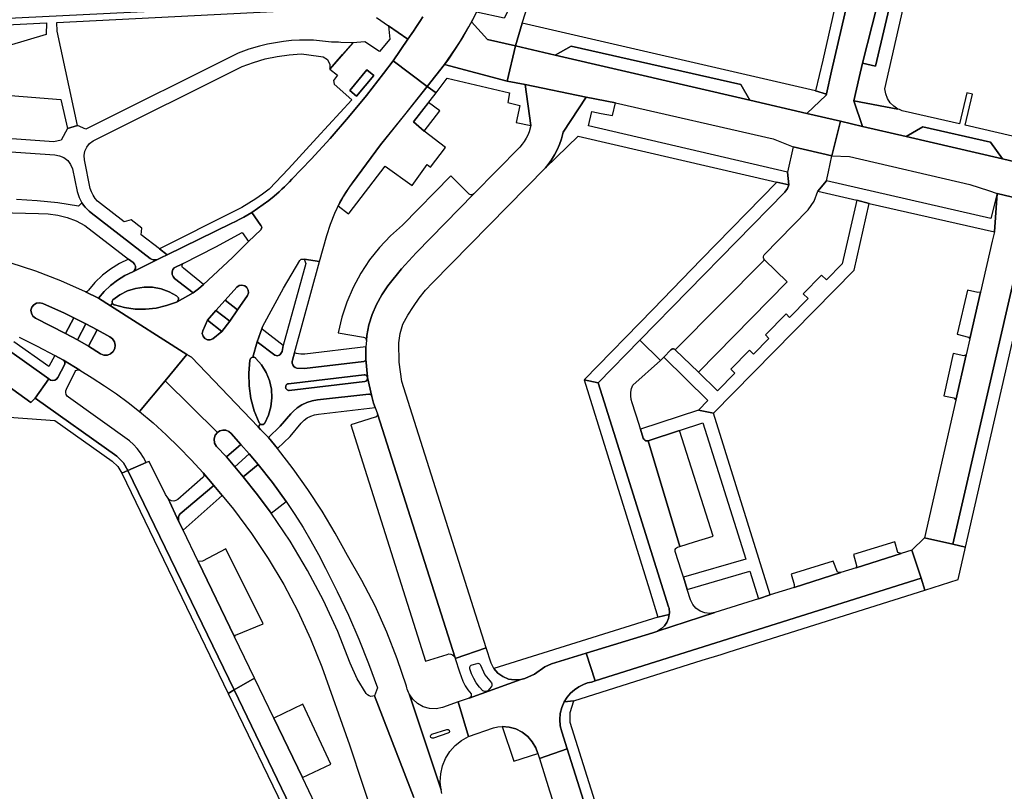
# Model space of a CAD drawing. Header units: metres. Extents: x 127325 to 135234, y 401140 to 409815.
# Tile 62 of 125: x 129772 to 129923, y 407239 to 407358. Entities that reach past the tile are written whole.
import ezdxf

# ---------------------------------------------------------------- set-up
doc = ezdxf.new("R2010")
doc.units = ezdxf.units.M
doc.layers.add('wegvakonderdelen', color=7, linetype='Continuous')

msp = doc.modelspace()

# ---------------------------------------------------------------- linework, layer by layer
at = {"layer": 'wegvakonderdelen'}
for points in [[(129913.34, 407403.72), (129908.97, 407404.66), (129907.18, 407396.96), (129896.2, 407349.8), (129895.45, 407346.27), (129895.44, 407346.24), (129895.38, 407346.07), (129892.41, 407343.27), (129897.59, 407342.07), (129901, 407341.28), (129899.66, 407345.21), (129900.46, 407348.79), (129900.96, 407351.01), (129903.95, 407362.75), (129905.6, 407370.55), (129908.42, 407382.32), (129910.09, 407390.16), (129912.93, 407401.87), (129913.34, 407403.72)], [(129907.18, 407396.96), (129908.97, 407404.66), (129907, 407405.08), (129894.9, 407351.48), (129893.75, 407346.74), (129895.44, 407346.24), (129895.45, 407346.27), (129896.2, 407349.8), (129907.18, 407396.96)], [(129851.36, 407366.59), (129851.94, 407368.83), (129852.46, 407371.09), (129853.74, 407375.95), (129853.72, 407378.88), (129854.01, 407382), (129852.07, 407382.14), (129851.74, 407378.32), (129851.2, 407374.53), (129850.44, 407370.77), (129849.46, 407367.06), (129848.28, 407363.42), (129846.9, 407359.84), (129845.93, 407357.9), (129841.72, 407358.86), (129840.95, 407357.38), (129843.41, 407354.63), (129847.68, 407353.67), (129848.69, 407357.15), (129850.29, 407362.13), (129851.36, 407366.59)], [(129903.95, 407362.75), (129900.96, 407351.01), (129903, 407350.56), (129905.74, 407362.34), (129903.95, 407362.75)], [(129777.31, 407355.9), (129777.26, 407357.27), (129822.54, 407359.56), (129822.79, 407360.5), (129817.76, 407360.25), (129811.34, 407359.93), (129806.18, 407359.68), (129794.88, 407359.12), (129791.71, 407358.96), (129764.63, 407357.62), (129764.52, 407356.63), (129775.64, 407357.19), (129775.63, 407355.41), (129766.8, 407352.82), (129763.28, 407353.09), (129762.97, 407351.6), (129766.63, 407351.24), (129766.26, 407346.34), (129777.85, 407345.43), (129778.88, 407340.97), (129780.43, 407341.42), (129777.31, 407355.9)], [(129813.34, 407333.17), (129816.33, 407336.27), (129819.24, 407339.44), (129822.06, 407342.7), (129824.8, 407346.04), (129827.43, 407349.44), (129828.88, 407351.37), (129831.16, 407354.68), (129828.2, 407356.75), (129828.37, 407354.72), (129826.8, 407352.79), (129824.54, 407354.28), (129822.72, 407354.15), (129819.19, 407350.06), (129820.36, 407349.17), (129819.73, 407348.34), (129819.84, 407347.8), (129822.53, 407345.39), (129817.16, 407339.51), (129812.82, 407334.76), (129809.85, 407331.63), (129808.84, 407330.88), (129807.8, 407330.16), (129806.73, 407329.48), (129805.64, 407328.84), (129804.53, 407328.25), (129793.01, 407322.45), (129794.18, 407321.55), (129804.04, 407326.37), (129804.69, 407326.68), (129805.33, 407327.01), (129805.97, 407327.35), (129806.59, 407327.71), (129807.21, 407328.08), (129808.09, 407328.65), (129808.96, 407329.26), (129809.8, 407329.89), (129810.62, 407330.56), (129811.41, 407331.25), (129811.81, 407331.62), (129812.21, 407332), (129812.59, 407332.38), (129812.97, 407332.77), (129813.34, 407333.17)], [(129847.68, 407353.67), (129843.41, 407354.63), (129840.95, 407357.38), (129839.64, 407355.08), (129838.49, 407353.26), (129837.28, 407351.48), (129836.8, 407350.82), (129846.43, 407348.26), (129847.68, 407353.67)], [(129893.75, 407346.74), (129848.69, 407357.15), (129847.68, 407353.67), (129853.8, 407352.25), (129856.25, 407353.6), (129882.28, 407347.72), (129883.7, 407345.3), (129892.41, 407343.27), (129895.38, 407346.07), (129895.44, 407346.24), (129893.75, 407346.74)], [(129853.8, 407352.25), (129847.68, 407353.67), (129846.43, 407348.26), (129849.15, 407347.71), (129858.52, 407345.8), (129863.04, 407344.89), (129887.26, 407339.39), (129890.33, 407338.14), (129896.27, 407336.76), (129897.59, 407342.07), (129892.41, 407343.27), (129883.7, 407345.3), (129853.8, 407352.25)], [(129853.8, 407352.25), (129883.7, 407345.3), (129882.28, 407347.72), (129856.25, 407353.6), (129853.8, 407352.25)], [(129818.72, 407324.54), (129819.26, 407326.27), (129819.93, 407327.96), (129820.73, 407329.58), (129821.64, 407331.15), (129822.66, 407332.64), (129826.96, 407338.44), (129830.67, 407343.09), (129834.14, 407347.43), (129828.88, 407351.37), (129827.43, 407349.44), (129824.8, 407346.04), (129822.06, 407342.7), (129819.24, 407339.44), (129816.33, 407336.27), (129813.34, 407333.17), (129812.97, 407332.77), (129812.59, 407332.38), (129812.21, 407332), (129811.81, 407331.62), (129811.41, 407331.25), (129810.62, 407330.56), (129809.8, 407329.89), (129808.96, 407329.26), (129808.09, 407328.65), (129807.21, 407328.08), (129808.6, 407326.07), (129808.64, 407326.01), (129808.69, 407325.89), (129808.71, 407325.76), (129808.69, 407325.63), (129808.65, 407325.51), (129808.57, 407325.41), (129806.71, 407323.59), (129804.22, 407321.16), (129799.77, 407317.01), (129799.02, 407316.31), (129798.19, 407315.7), (129795.72, 407314.35), (129795.63, 407314.3), (129794.1, 407313.74), (129792.51, 407313.37), (129790.89, 407313.2), (129789.27, 407313.22), (129787.65, 407313.45), (129786.08, 407313.86), (129786.01, 407313.89), (129785.94, 407313.93), (129785.88, 407313.99), (129785.83, 407314.05), (129785.79, 407314.12), (129785.5, 407313.7), (129797.21, 407306.25), (129797.91, 407305.8), (129808.16, 407295.12), (129808.51, 407295.51), (129808.31, 407295.72), (129807.57, 407297.55), (129807.05, 407299.45), (129806.77, 407301.41), (129806.72, 407303.38), (129806.91, 407305.35), (129806.94, 407305.49), (129807, 407305.61), (129807.1, 407305.72), (129807.22, 407305.79), (129807.36, 407305.82), (129808, 407308.17), (129808.79, 407310.35), (129808.89, 407310.6), (129812.06, 407316.44), (129814.55, 407320.67), (129814.65, 407320.78), (129814.78, 407320.86), (129814.92, 407320.9), (129815.07, 407320.9), (129815.21, 407320.86), (129817.61, 407320.51), (129818.72, 407324.54)], [(129836.8, 407350.82), (129834.14, 407347.43), (129835.51, 407346.47), (129837.22, 407348.68), (129845.91, 407346.66), (129846.79, 407346.45), (129846.49, 407344.95), (129848.37, 407344.52), (129847.79, 407341.91), (129850.02, 407341.44), (129849.15, 407347.71), (129846.43, 407348.26), (129836.8, 407350.82)], [(129823.25, 407345.95), (129825.91, 407349.09), (129824.86, 407349.98), (129822.27, 407346.8), (129823.25, 407345.95)], [(129822.27, 407346.8), (129824.86, 407349.98), (129825.91, 407349.09), (129823.25, 407345.95), (129822.27, 407346.8)], [(129854.75, 407339.37), (129855.03, 407340.38), (129858.52, 407345.8), (129849.15, 407347.71), (129850.02, 407341.44), (129849.77, 407340.47), (129849.57, 407339.95), (129849.33, 407339.46), (129849.04, 407338.98), (129848.72, 407338.54), (129848.36, 407338.12), (129841.27, 407330.9), (129832.42, 407321.88), (129830.18, 407319.4), (129828.1, 407316.8), (129827.16, 407315.41), (129826.36, 407313.94), (129825.7, 407312.4), (129825.19, 407310.81), (129824.84, 407309.17), (129824.79, 407308.39), (129824.72, 407307.42), (129824.71, 407305.54), (129824.95, 407302.79), (129824.98, 407302.69), (129825.63, 407299.8), (129825.88, 407298.75), (129826.16, 407298.09), (129826.49, 407297.1), (129838.4, 407259.63), (129838.44, 407259.51), (129843.21, 407261.16), (129830.22, 407302.07), (129829.8, 407305.04), (129829.77, 407308.03), (129829.99, 407309.48), (129830.41, 407310.89), (129831.16, 407312.27), (129832, 407313.6), (129832.91, 407314.88), (129833.89, 407316.1), (129834.95, 407317.26), (129852.3, 407334.91), (129852.7, 407335.44), (129853.22, 407336.16), (129853.69, 407336.92), (129854.1, 407337.71), (129854.45, 407338.53), (129854.75, 407339.37)], [(129820.46, 407329.08), (129822.06, 407327.86), (129822.14, 407327.96), (129827.67, 407335.19), (129831.82, 407332.18), (129834.14, 407335.41), (129834.65, 407335), (129836.96, 407338.05), (129833.68, 407340.55), (129832.03, 407341.99), (129835.51, 407346.47), (129834.14, 407347.43), (129826.96, 407338.44), (129822.66, 407332.64), (129822.17, 407331.96), (129821.71, 407331.26), (129821.27, 407330.55), (129820.85, 407329.82), (129820.46, 407329.08)], [(129834.35, 407344.98), (129832.03, 407341.99), (129833.68, 407340.55), (129836.06, 407343.66), (129834.35, 407344.98)], [(129858.88, 407341.39), (129859.4, 407343.57), (129860.85, 407343.28), (129862.57, 407342.97), (129863.04, 407344.89), (129858.52, 407345.8), (129855.03, 407340.38), (129854.75, 407339.37), (129854.45, 407338.53), (129854.1, 407337.71), (129853.69, 407336.92), (129853.22, 407336.16), (129852.7, 407335.44), (129852.3, 407334.91), (129857.3, 407339.79), (129887.8, 407332.72), (129889.67, 407332.33), (129889.48, 407334.24), (129858.88, 407341.39)], [(129907.71, 407339.72), (129922.47, 407336.28), (129920.64, 407338.89), (129910.25, 407341.24), (129907.71, 407339.72)], [(129896.27, 407336.76), (129890.33, 407338.14), (129889.48, 407334.24), (129889.67, 407332.33), (129889.44, 407331.72), (129889.06, 407331.19), (129866.78, 407308.44), (129869.97, 407305.3), (129870.48, 407305.82), (129871.57, 407306.95), (129871.68, 407307.04), (129871.82, 407307.08), (129871.97, 407307.09), (129872.11, 407307.04), (129872.23, 407306.96), (129885.91, 407320.8), (129885.81, 407320.93), (129885.76, 407321.09), (129885.76, 407321.26), (129885.81, 407321.43), (129885.9, 407321.57), (129892.66, 407328.46), (129893.58, 407329.79), (129894.11, 407331.32), (129895.44, 407332.93), (129895.74, 407334.33), (129896.27, 407336.76)], [(129841.27, 407330.9), (129841.15, 407330.81), (129841, 407330.76), (129840.84, 407330.75), (129840.69, 407330.8), (129840.56, 407330.88), (129837.75, 407333.69), (129830.32, 407326.13), (129828.49, 407324.49), (129826.81, 407322.7), (129825.29, 407320.77), (129823.94, 407318.72), (129822.78, 407316.55), (129821.8, 407314.3), (129821.02, 407311.97), (129820.44, 407309.58), (129824.33, 407308.89), (129824.48, 407308.86), (129824.61, 407308.79), (129824.71, 407308.68), (129824.77, 407308.54), (129824.79, 407308.39), (129824.84, 407309.17), (129825.19, 407310.81), (129825.7, 407312.4), (129826.36, 407313.94), (129827.16, 407315.41), (129828.1, 407316.8), (129830.18, 407319.4), (129832.42, 407321.88), (129841.27, 407330.9)], [(129889.67, 407332.33), (129887.8, 407332.72), (129876.22, 407320.82), (129868.82, 407313.2), (129858.26, 407302.34), (129860.37, 407301.89), (129866.78, 407308.44), (129889.06, 407331.19), (129889.44, 407331.72), (129889.67, 407332.33)], [(129895.44, 407332.93), (129894.11, 407331.32), (129900.09, 407329.95), (129902.01, 407329.42), (129921.24, 407325.11), (129921.67, 407330.99), (129920.71, 407327.13), (129895.44, 407332.93)], [(129902.01, 407329.42), (129900.09, 407329.95), (129897.87, 407320.16), (129895.44, 407317.69), (129894.68, 407318.43), (129891.87, 407315.58), (129892.63, 407314.83), (129889.79, 407311.94), (129889.24, 407312.49), (129886.07, 407309.26), (129886.62, 407308.71), (129884.24, 407306.29), (129883.61, 407306.91), (129880.74, 407303.99), (129881.37, 407303.37), (129878.69, 407300.64), (129875.77, 407303.5), (129872.23, 407306.96), (129872.11, 407307.04), (129871.97, 407307.09), (129871.82, 407307.08), (129871.68, 407307.04), (129871.57, 407306.95), (129870.48, 407305.82), (129877.21, 407299.14), (129875.78, 407297.66), (129878.08, 407297.21), (129899.68, 407319.18), (129902.01, 407329.42)], [(129928.79, 407329.3), (129921.67, 407330.99), (129921.24, 407325.11), (129920.9, 407323.63), (129919.11, 407315.79), (129917.47, 407308.62), (129916.91, 407306.17), (129915.32, 407299.22), (129910.49, 407278.07), (129914.86, 407277.06), (129925.34, 407322.62), (129928.79, 407329.3)], [(129807.21, 407328.08), (129806.59, 407327.71), (129805.97, 407327.35), (129805.33, 407327.01), (129804.69, 407326.68), (129804.04, 407326.37), (129794.18, 407321.55), (129793.3, 407321.12), (129788.94, 407318.94), (129787.71, 407318.38), (129786.56, 407317.68), (129785.49, 407316.85), (129784.52, 407315.91), (129783.66, 407314.87), (129785.5, 407313.7), (129785.79, 407314.12), (129785.76, 407314.22), (129785.75, 407314.33), (129785.77, 407314.44), (129785.81, 407314.54), (129785.87, 407314.63), (129786.93, 407315.4), (129788.1, 407316), (129789.35, 407316.39), (129790.65, 407316.58), (129791.96, 407316.56), (129793.25, 407316.32), (129794.48, 407315.88), (129795.63, 407315.25), (129795.8, 407315.12), (129795.91, 407314.93), (129795.93, 407314.72), (129795.86, 407314.51), (129795.72, 407314.35), (129798.19, 407315.7), (129795.34, 407317.93), (129795.1, 407318.21), (129794.96, 407318.55), (129794.95, 407318.92), (129795.06, 407319.28), (129795.29, 407319.57), (129796.63, 407320.24), (129801.68, 407322.77), (129805.71, 407324.97), (129806.71, 407323.59), (129808.57, 407325.41), (129808.65, 407325.51), (129808.69, 407325.63), (129808.71, 407325.76), (129808.69, 407325.89), (129808.64, 407326.01), (129808.6, 407326.07), (129807.21, 407328.08)], [(129927.23, 407322.72), (129928.79, 407329.3), (129925.34, 407322.62), (129914.86, 407277.06), (129916.79, 407276.63), (129920.18, 407291.41), (129926.09, 407317.17), (129926.31, 407318.83), (129927.23, 407322.72)], [(129788.94, 407318.94), (129789.18, 407319.17), (129789.32, 407319.47), (129789.33, 407319.81), (129789.2, 407320.12), (129788.96, 407320.35), (129788.28, 407320.87), (129786.85, 407320.2), (129785.51, 407319.37), (129784.25, 407318.41), (129783.11, 407317.32), (129782.09, 407316.11), (129781.9, 407315.94), (129781.65, 407315.87), (129783.66, 407314.87), (129784.52, 407315.91), (129785.49, 407316.85), (129786.56, 407317.68), (129787.71, 407318.38), (129788.94, 407318.94)], [(129813.41, 407305.17), (129813.45, 407305.35), (129813.77, 407306.5), (129817.61, 407320.51), (129815.21, 407320.86), (129815.47, 407320.23), (129812.02, 407307.61), (129811.83, 407306.67), (129811.53, 407306.22), (129811.38, 407306.15), (129811.12, 407306.04), (129810.72, 407306.11), (129808, 407308.17), (129807.36, 407305.82), (129807.46, 407305.82), (129807.56, 407305.8), (129807.65, 407305.77), (129807.74, 407305.71), (129807.81, 407305.64), (129808.7, 407304.62), (129809.41, 407303.47), (129809.92, 407302.22), (129810.22, 407300.9), (129810.29, 407299.55), (129810.14, 407298.2), (129809.77, 407296.9), (129809.18, 407295.68), (129809.08, 407295.57), (129808.95, 407295.49), (129808.8, 407295.45), (129808.65, 407295.46), (129808.51, 407295.51), (129808.16, 407295.12), (129808.54, 407294.72), (129809.75, 407293.46), (129811.53, 407295.21), (129813.18, 407297.11), (129813.53, 407297.48), (129814.17, 407298.03), (129814.88, 407298.49), (129815.64, 407298.86), (129816.45, 407299.12), (129817.28, 407299.27), (129825.15, 407300.15), (129825.28, 407300.14), (129825.4, 407300.1), (129825.51, 407300.03), (129825.59, 407299.92), (129825.63, 407299.8), (129824.98, 407302.69), (129824.95, 407302.79), (129824.71, 407305.54), (129824.69, 407305.44), (129824.65, 407305.34), (129824.58, 407305.26), (129824.48, 407305.2), (129824.38, 407305.17), (129815.29, 407304.07), (129814.13, 407304.14), (129813.87, 407304.24), (129813.65, 407304.41), (129813.49, 407304.63), (129813.41, 407304.9), (129813.41, 407305.17)], [(129885.91, 407320.8), (129872.23, 407306.96), (129875.77, 407303.5), (129889.39, 407317.42), (129885.91, 407320.8)], [(129796.68, 407319.49), (129796.56, 407319.61), (129796.49, 407319.77), (129796.48, 407319.94), (129796.53, 407320.1), (129796.63, 407320.24), (129795.29, 407319.57), (129795.06, 407319.28), (129794.95, 407318.92), (129794.96, 407318.55), (129795.1, 407318.21), (129795.34, 407317.93), (129798.19, 407315.7), (129799.02, 407316.31), (129799.77, 407317.01), (129796.68, 407319.49)], [(129795.63, 407315.25), (129794.48, 407315.88), (129793.25, 407316.32), (129791.96, 407316.56), (129790.65, 407316.58), (129789.35, 407316.39), (129788.1, 407316), (129786.93, 407315.4), (129785.87, 407314.63), (129785.81, 407314.54), (129785.77, 407314.44), (129785.75, 407314.33), (129785.76, 407314.22), (129785.79, 407314.12), (129785.83, 407314.05), (129785.88, 407313.99), (129785.94, 407313.93), (129786.01, 407313.89), (129786.08, 407313.86), (129787.65, 407313.45), (129789.27, 407313.22), (129790.89, 407313.2), (129792.51, 407313.37), (129794.1, 407313.74), (129795.63, 407314.3), (129795.72, 407314.35), (129795.86, 407314.51), (129795.93, 407314.72), (129795.91, 407314.93), (129795.8, 407315.12), (129795.63, 407315.25)], [(129806.51, 407315.28), (129804.99, 407313.08), (129803.8, 407311.35), (129802.61, 407309.76), (129801.21, 407308.65), (129800.81, 407308.49), (129800.37, 407308.51), (129799.98, 407308.7), (129799.71, 407309.03), (129799.59, 407309.45), (129799.65, 407309.88), (129800.38, 407311.49), (129801.67, 407313), (129803.08, 407314.57), (129804.88, 407316.56), (129805.24, 407316.82), (129805.67, 407316.9), (129806.1, 407316.8), (129806.45, 407316.52), (129806.65, 407316.13), (129806.67, 407315.69), (129806.51, 407315.28)], [(129806.51, 407315.28), (129806.67, 407315.69), (129806.65, 407316.13), (129806.45, 407316.52), (129806.1, 407316.8), (129805.67, 407316.9), (129805.24, 407316.82), (129804.88, 407316.56), (129803.08, 407314.57), (129804.99, 407313.08), (129806.51, 407315.28)], [(129919.11, 407315.79), (129918.68, 407315.77), (129917.13, 407316.14), (129915.51, 407309.34), (129917.26, 407308.92), (129917.47, 407308.62), (129919.11, 407315.79)], [(129804.99, 407313.08), (129803.08, 407314.57), (129801.67, 407313), (129803.8, 407311.35), (129804.99, 407313.08)], [(129781.7, 407310.96), (129783.44, 407310.04), (129785.37, 407308.95), (129785.8, 407308.64), (129786.1, 407308.2), (129786.22, 407307.68), (129786.15, 407307.15), (129785.9, 407306.68), (129785.51, 407306.33), (129785.01, 407306.14), (129784.48, 407306.13), (129783.98, 407306.31), (129782.12, 407307.5), (129780.42, 407308.5), (129778.58, 407309.45), (129773.97, 407311.84), (129773.58, 407312.14), (129773.34, 407312.56), (129773.28, 407313.04), (129773.41, 407313.51), (129773.71, 407313.89), (129774.14, 407314.13), (129774.62, 407314.19), (129775.09, 407314.05), (129778.43, 407312.58), (129779.87, 407311.86), (129781.7, 407310.96)], [(129775.09, 407314.05), (129774.62, 407314.19), (129774.14, 407314.13), (129773.71, 407313.89), (129773.41, 407313.51), (129773.28, 407313.04), (129773.34, 407312.56), (129773.58, 407312.14), (129773.97, 407311.84), (129778.58, 407309.45), (129779.87, 407311.86), (129778.43, 407312.58), (129775.09, 407314.05)], [(129801.67, 407313), (129800.38, 407311.49), (129802.61, 407309.76), (129803.8, 407311.35), (129801.67, 407313)], [(129781.7, 407310.96), (129779.87, 407311.86), (129778.58, 407309.45), (129780.42, 407308.5), (129781.7, 407310.96)], [(129802.61, 407309.76), (129800.38, 407311.49), (129799.65, 407309.88), (129799.59, 407309.45), (129799.71, 407309.03), (129799.98, 407308.7), (129800.37, 407308.51), (129800.81, 407308.49), (129801.21, 407308.65), (129802.61, 407309.76)], [(129762.69, 407309.54), (129746.02, 407310.77), (129745.99, 407306.24), (129753.11, 407305.71), (129754.83, 407305.59), (129762.54, 407305.02), (129763.02, 407304.98), (129763.95, 407304.79), (129764.86, 407304.5), (129765.73, 407304.12), (129766.56, 407303.65), (129767.34, 407303.1), (129773.28, 407298.86), (129773.94, 407299.54), (129776, 407302.49), (129769.61, 407307.05), (129768.35, 407307.84), (129767.02, 407308.5), (129765.62, 407309), (129764.17, 407309.35), (129762.69, 407309.54)], [(129783.44, 407310.04), (129781.7, 407310.96), (129780.42, 407308.5), (129782.12, 407307.5), (129783.44, 407310.04)], [(129785.37, 407308.95), (129783.44, 407310.04), (129782.12, 407307.5), (129783.98, 407306.31), (129784.48, 407306.13), (129785.01, 407306.14), (129785.51, 407306.33), (129785.9, 407306.68), (129786.15, 407307.15), (129786.22, 407307.68), (129786.1, 407308.2), (129785.8, 407308.64), (129785.37, 407308.95)], [(129808.79, 407310.35), (129808, 407308.17), (129810.72, 407306.11), (129811.12, 407306.04), (129811.38, 407306.15), (129811.53, 407306.22), (129811.83, 407306.67), (129812.02, 407307.61), (129809.02, 407309.92), (129808.85, 407310.1), (129808.79, 407310.35)], [(129869.97, 407305.3), (129866.78, 407308.44), (129860.37, 407301.89), (129862.77, 407294.25), (129871.21, 407267.47), (129871.27, 407267.24), (129871.3, 407267.01), (129871.32, 407266.77), (129871.33, 407266.54), (129871.31, 407266.3), (129871.19, 407265.66), (129870.93, 407265.06), (129870.55, 407264.52), (129870.07, 407264.07), (129869.51, 407263.73), (129878.29, 407266.57), (129877.52, 407266.44), (129876.75, 407266.51), (129876.03, 407266.78), (129875.4, 407267.23), (129874.9, 407267.82), (129874.57, 407268.52), (129874.07, 407270.1), (129873.48, 407271.99), (129873.18, 407272.92), (129872.23, 407275.95), (129872.2, 407276.11), (129872.23, 407276.28), (129872.3, 407276.42), (129872.42, 407276.54), (129872.57, 407276.61), (129872.95, 407276.73), (129868.08, 407292.98), (129867.89, 407292.95), (129867.7, 407292.98), (129867.53, 407293.07), (129867.4, 407293.2), (129867.32, 407293.38), (129866.89, 407294.77), (129866.68, 407295.47), (129865.62, 407298.8), (129865.46, 407299.33), (129865.38, 407299.88), (129865.4, 407300.44), (129865.5, 407300.99), (129865.69, 407301.51), (129869.97, 407305.3)], [(129824.72, 407307.42), (129815.34, 407306.29), (129815.02, 407306.27), (129814.7, 407306.28), (129814.38, 407306.32), (129814.07, 407306.4), (129813.77, 407306.5), (129813.45, 407305.35), (129813.41, 407305.17), (129813.41, 407304.9), (129813.49, 407304.63), (129813.65, 407304.41), (129813.87, 407304.24), (129814.13, 407304.14), (129815.29, 407304.07), (129824.38, 407305.17), (129824.48, 407305.2), (129824.58, 407305.26), (129824.65, 407305.34), (129824.69, 407305.44), (129824.71, 407305.54), (129824.72, 407307.42)], [(129779.02, 407299.66), (129778.82, 407299.85), (129778.68, 407300.1), (129778.61, 407300.38), (129778.62, 407300.66), (129778.71, 407300.93), (129780.09, 407303.62), (129780.18, 407303.75), (129780.32, 407303.85), (129780.48, 407303.9), (129780.64, 407303.89), (129780.79, 407303.84), (129778.26, 407305.36), (129778.38, 407305.26), (129778.46, 407305.12), (129778.5, 407304.97), (129778.5, 407304.81), (129778.44, 407304.66), (129777.41, 407302.71), (129777.2, 407302.46), (129776.92, 407302.29), (129776.59, 407302.24), (129776.27, 407302.31), (129776, 407302.49), (129773.94, 407299.54), (129786.47, 407290.62), (129787.51, 407289.59), (129788.17, 407288.39), (129790.95, 407289.61), (129790.57, 407290.38), (129790.12, 407291.1), (129789.6, 407291.78), (129789.03, 407292.41), (129788.39, 407292.98), (129779.02, 407299.66)], [(129807.81, 407305.64), (129807.74, 407305.71), (129807.65, 407305.77), (129807.56, 407305.8), (129807.46, 407305.82), (129807.36, 407305.82), (129807.22, 407305.79), (129807.1, 407305.72), (129807, 407305.61), (129806.94, 407305.49), (129806.91, 407305.35), (129806.72, 407303.38), (129806.77, 407301.41), (129807.05, 407299.45), (129807.57, 407297.55), (129808.31, 407295.72), (129808.51, 407295.51), (129808.65, 407295.46), (129808.8, 407295.45), (129808.95, 407295.49), (129809.08, 407295.57), (129809.18, 407295.68), (129809.77, 407296.9), (129810.14, 407298.2), (129810.29, 407299.55), (129810.22, 407300.9), (129809.92, 407302.22), (129809.41, 407303.47), (129808.7, 407304.62), (129807.81, 407305.64)], [(129916.91, 407306.17), (129916.53, 407306.03), (129914.89, 407306.38), (129913.46, 407299.89), (129915.02, 407299.58), (129915.32, 407299.22), (129916.91, 407306.17)], [(129824.55, 407302.1), (129824.71, 407302.15), (129824.84, 407302.25), (129824.93, 407302.39), (129824.97, 407302.56), (129824.96, 407302.72), (129824.91, 407302.86), (129824.82, 407302.97), (129824.71, 407303.06), (129824.57, 407303.11), (129824.43, 407303.12), (129812.82, 407301.75), (129812.74, 407301.73), (129812.67, 407301.7), (129812.6, 407301.66), (129812.54, 407301.6), (129812.48, 407301.54), (129812.43, 407301.44), (129812.4, 407301.33), (129812.39, 407301.22), (129812.4, 407301.11), (129812.44, 407301), (129812.51, 407300.9), (129812.6, 407300.82), (129812.71, 407300.76), (129812.83, 407300.72), (129812.95, 407300.72), (129824.55, 407302.1)], [(129812.82, 407301.75), (129824.43, 407303.12), (129824.57, 407303.11), (129824.71, 407303.06), (129824.82, 407302.97), (129824.91, 407302.86), (129824.96, 407302.72), (129824.97, 407302.56), (129824.93, 407302.39), (129824.84, 407302.25), (129824.71, 407302.15), (129824.55, 407302.1), (129812.95, 407300.72), (129812.83, 407300.72), (129812.71, 407300.76), (129812.6, 407300.82), (129812.51, 407300.9), (129812.44, 407301), (129812.4, 407301.11), (129812.39, 407301.22), (129812.4, 407301.33), (129812.43, 407301.44), (129812.48, 407301.54), (129812.54, 407301.6), (129812.6, 407301.66), (129812.67, 407301.7), (129812.74, 407301.73), (129812.82, 407301.75)], [(129862.77, 407294.25), (129860.37, 407301.89), (129858.26, 407302.34), (129868.25, 407270.08), (129869.55, 407265.89), (129871.31, 407266.3), (129871.33, 407266.54), (129871.32, 407266.77), (129871.3, 407267.01), (129871.27, 407267.24), (129871.21, 407267.47), (129862.77, 407294.25)], [(129825.63, 407299.8), (129825.59, 407299.92), (129825.51, 407300.03), (129825.4, 407300.1), (129825.28, 407300.14), (129825.15, 407300.15), (129817.28, 407299.27), (129816.45, 407299.12), (129815.64, 407298.86), (129814.88, 407298.49), (129814.17, 407298.03), (129813.53, 407297.48), (129813.18, 407297.11), (129811.53, 407295.21), (129809.75, 407293.46), (129811.12, 407291.79), (129813.06, 407293.64), (129814.78, 407295.7), (129815.22, 407296.12), (129815.71, 407296.48), (129816.25, 407296.76), (129816.82, 407296.96), (129817.42, 407297.07), (129826.16, 407298.09), (129825.88, 407298.75), (129825.63, 407299.8)], [(129826.49, 407297.1), (129826.5, 407296.96), (129826.45, 407296.82), (129826.37, 407296.71), (129826.25, 407296.62), (129826.12, 407296.58), (129822.38, 407295.42), (129833.89, 407259.09), (129837.17, 407260.14), (129837.46, 407260.21), (129837.75, 407260.19), (129838.02, 407260.08), (129838.25, 407259.89), (129838.4, 407259.63), (129826.49, 407297.1)], [(129885, 407268.7), (129886.82, 407269.28), (129878.08, 407297.21), (129875.78, 407297.66), (129866.89, 407294.77), (129867.32, 407293.38), (129867.4, 407293.2), (129867.53, 407293.07), (129867.7, 407292.98), (129867.89, 407292.95), (129868.08, 407292.98), (129872.9, 407294.56), (129876.47, 407295.73), (129883.08, 407274.8), (129873.48, 407271.99), (129874.07, 407270.1), (129883.68, 407272.93), (129885, 407268.7)], [(129804.02, 407294.11), (129803.66, 407294.41), (129803.22, 407294.58), (129802.75, 407294.6), (129802.3, 407294.48), (129801.9, 407294.23), (129801.55, 407293.86), (129801.41, 407293.29), (129801.44, 407292.59), (129801.78, 407292.11), (129803.29, 407290.5), (129805.5, 407292.42), (129804.02, 407294.11)], [(129872.9, 407294.56), (129868.08, 407292.98), (129872.95, 407276.73), (129875.2, 407277.42), (129878.03, 407278.3), (129872.9, 407294.56)], [(129806.81, 407290.96), (129805.5, 407292.42), (129803.29, 407290.5), (129804.57, 407288.95), (129806.81, 407290.96)], [(129808.16, 407289.35), (129806.81, 407290.96), (129804.57, 407288.95), (129805.87, 407287.41), (129808.16, 407289.35)], [(129798.96, 407274.4), (129796.63, 407279.22), (129796.01, 407280.5), (129794.31, 407284.18), (129793.96, 407284.7), (129791.45, 407289.78), (129790.95, 407289.61), (129788.17, 407288.39), (129804.47, 407254.68), (129807.6, 407256.49), (129804.54, 407262.83), (129798.96, 407274.4)], [(129810.38, 407286.54), (129808.16, 407289.35), (129805.87, 407287.41), (129808.06, 407284.67), (129810.15, 407281.86), (129812.47, 407283.64), (129810.38, 407286.54)], [(129788.17, 407288.39), (129787.21, 407287.98), (129803.54, 407254.15), (129804.47, 407254.68), (129788.17, 407288.39)], [(129801.34, 407286.1), (129799.7, 407288.04), (129799.78, 407287.9), (129799.82, 407287.75), (129799.81, 407287.59), (129799.75, 407287.44), (129799.65, 407287.31), (129795.85, 407283.97), (129795.55, 407283.79), (129795.21, 407283.71), (129794.86, 407283.76), (129794.55, 407283.92), (129794.31, 407284.18), (129796.01, 407280.5), (129795.93, 407280.75), (129795.91, 407281.02), (129795.95, 407281.28), (129796.04, 407281.53), (129796.19, 407281.75), (129801.34, 407286.1)], [(129802.66, 407284.55), (129801.34, 407286.1), (129796.19, 407281.75), (129796.04, 407281.53), (129795.95, 407281.28), (129795.91, 407281.02), (129795.93, 407280.75), (129796.01, 407280.5), (129796.63, 407279.22), (129802.66, 407284.55)], [(129916.79, 407276.63), (129914.86, 407277.06), (129910.49, 407278.07), (129908.56, 407276.18), (129909.97, 407271.88), (129910.54, 407270.03), (129915.65, 407271.64), (129916.79, 407276.63)], [(129906.93, 407275.66), (129906.4, 407275.78), (129905.93, 407277.45), (129899.6, 407275.48), (129900.08, 407273.81), (129900, 407273.46), (129906.93, 407275.66)], [(129798.96, 407274.4), (129804.54, 407262.83), (129804.71, 407263.12), (129808.94, 407264.82), (129803.22, 407276.38), (129799.6, 407274.48), (129798.96, 407274.4)], [(129909.97, 407271.88), (129908.56, 407276.18), (129906.93, 407275.66), (129900, 407273.46), (129897.67, 407272.72), (129890.47, 407270.44), (129886.82, 407269.28), (129885, 407268.7), (129878.31, 407266.58), (129878.29, 407266.57), (129869.51, 407263.73), (129869.37, 407263.66), (129869.22, 407263.61), (129869.07, 407263.56), (129868.92, 407263.51), (129868.77, 407263.48), (129858.55, 407260.32), (129859.9, 407256.07), (129909.97, 407271.88)], [(129897.67, 407272.72), (129897.12, 407272.79), (129896.46, 407274.49), (129890.03, 407272.49), (129890.51, 407270.89), (129890.47, 407270.44), (129897.67, 407272.72)], [(129910.54, 407270.03), (129909.97, 407271.88), (129859.9, 407256.07), (129859.36, 407255.9), (129858.73, 407255.75), (129858.12, 407255.54), (129857.4, 407255.18), (129856.73, 407254.72), (129856.13, 407254.18), (129855.61, 407253.56), (129855.18, 407252.87), (129856.67, 407253.01), (129867.16, 407256.32), (129876.38, 407259.24), (129879.26, 407260.14), (129880.52, 407260.54), (129910.54, 407270.03)], [(129868.77, 407263.48), (129868.92, 407263.51), (129869.07, 407263.56), (129869.22, 407263.61), (129869.37, 407263.66), (129869.51, 407263.73), (129870.07, 407264.07), (129870.55, 407264.52), (129870.93, 407265.06), (129871.19, 407265.66), (129871.31, 407266.3), (129869.55, 407265.89), (129844.37, 407258), (129844.99, 407257.28), (129845.75, 407256.73), (129846.62, 407256.36), (129847.55, 407256.21), (129848.5, 407256.28), (129849.12, 407256.45), (129850.61, 407257.12), (129852.17, 407258.21), (129853.21, 407258.67), (129858.55, 407260.32), (129868.77, 407263.48)], [(129844.37, 407258), (129844.14, 407258.38), (129843.96, 407258.79), (129843.21, 407261.16), (129838.44, 407259.51), (129839.09, 407257.46), (129839.32, 407256.73), (129839.62, 407256.01), (129839.98, 407255.33), (129840.39, 407254.69), (129840.87, 407254.08), (129840.9, 407253.93), (129840.89, 407253.78), (129840.82, 407253.63), (129840.72, 407253.52), (129840.59, 407253.44), (129848.5, 407256.28), (129847.55, 407256.21), (129846.62, 407256.36), (129845.75, 407256.73), (129844.99, 407257.28), (129844.37, 407258)], [(129855.18, 407252.87), (129855.61, 407253.56), (129856.13, 407254.18), (129856.73, 407254.72), (129857.4, 407255.18), (129858.12, 407255.54), (129858.73, 407255.75), (129859.36, 407255.9), (129859.9, 407256.07), (129858.55, 407260.32), (129853.21, 407258.67), (129852.17, 407258.21), (129850.61, 407257.12), (129849.12, 407256.45), (129848.5, 407256.28), (129840.59, 407253.44), (129838.87, 407252.83), (129840.45, 407247.55), (129844.29, 407248.88), (129844.96, 407249.02), (129845.65, 407249.07), (129846.72, 407248.98), (129847.76, 407248.69), (129848.72, 407248.2), (129849.56, 407247.54), (129850.27, 407246.72), (129850.8, 407245.79), (129851.12, 407244.9), (129851.36, 407244.13), (129855.6, 407245.65), (129854.78, 407248.24), (129854.55, 407249.17), (129854.48, 407250.12), (129854.56, 407251.07), (129854.8, 407252), (129855.18, 407252.87)], [(129843.98, 407255.75), (129844.04, 407255.63), (129844.08, 407255.51), (129844.07, 407255.38), (129844.03, 407255.25), (129843.96, 407255.14), (129843.42, 407254.55), (129843.28, 407254.47), (129843.13, 407254.43), (129842.96, 407254.43), (129842.81, 407254.47), (129842.67, 407254.55), (129842.14, 407255.13), (129841.67, 407255.76), (129841.27, 407256.44), (129840.94, 407257.15), (129840.69, 407257.9), (129840.66, 407258.06), (129840.68, 407258.22), (129840.75, 407258.36), (129840.87, 407258.47), (129841.01, 407258.55), (129841.78, 407258.77), (129841.91, 407258.78), (129842.04, 407258.76), (129842.16, 407258.7), (129842.26, 407258.61), (129842.33, 407258.5), (129842.96, 407257.02), (129843.98, 407255.75)], [(129810.56, 407250.36), (129807.6, 407256.49), (129804.47, 407254.68), (129813.76, 407235.46), (129814.33, 407233.85), (129814.57, 407232.17), (129815.3, 407211.28), (129814.23, 407211.24), (129814.28, 407209.97), (129815.35, 407210.01), (129818.95, 407210.17), (129818.64, 407218.37), (129818.27, 407228.6), (129818.12, 407232.62), (129817.74, 407234.94), (129816.94, 407237.15), (129814.96, 407241.24), (129810.56, 407250.36)], [(129804.47, 407254.68), (129803.54, 407254.15), (129812.7, 407235.19), (129813.01, 407234.56), (129813.24, 407233.91), (129813.4, 407233.23), (129813.48, 407232.54), (129813.49, 407231.84), (129813.69, 407226.17), (129813.86, 407221.57), (129814.23, 407211.24), (129815.3, 407211.28), (129814.57, 407232.17), (129814.33, 407233.85), (129813.76, 407235.46), (129804.47, 407254.68)], [(129840.45, 407247.55), (129838.87, 407252.83), (129836.47, 407251.97), (129835.49, 407251.79), (129834.49, 407251.83), (129833.53, 407252.1), (129832.66, 407252.59), (129831.92, 407253.26), (129831.35, 407254.08), (129836.25, 407239.34), (129836.13, 407240.57), (129836.21, 407241.8), (129836.49, 407243.01), (129836.96, 407244.15), (129837.61, 407245.21), (129838.43, 407246.14), (129839.38, 407246.93), (129840.45, 407247.55)], [(129810.56, 407250.36), (129814.96, 407241.24), (129819.35, 407243.27), (129815.01, 407252.49), (129810.56, 407250.36)], [(129856.67, 407253.01), (129855.18, 407252.87), (129854.8, 407252), (129854.56, 407251.07), (129854.48, 407250.12), (129854.55, 407249.17), (129854.78, 407248.24), (129855.6, 407245.65), (129868.25, 407205.6), (129868.86, 407203.85), (129873.13, 407200.17), (129875.43, 407200.78), (129874.64, 407204.15), (129873.32, 407203.73), (129872.59, 407203.66), (129871.87, 407203.78), (129871.19, 407204.08), (129870.62, 407204.53), (129870.18, 407205.12), (129869.9, 407205.8), (129869.82, 407206.06), (129856.11, 407249.7), (129856.06, 407251.22), (129856.67, 407253.01)], [(129834.85, 407247.88), (129837.14, 407248.62), (129837.34, 407248.62), (129837.5, 407248.5), (129837.55, 407248.31), (129837.48, 407248.12), (129837.31, 407248.02), (129835.08, 407247.26), (129834.87, 407247.25), (129834.7, 407247.36), (129834.63, 407247.56), (129834.69, 407247.75), (129834.85, 407247.88)], [(129845.65, 407249.07), (129847.44, 407243.72), (129851.12, 407244.9), (129850.8, 407245.79), (129850.27, 407246.72), (129849.56, 407247.54), (129848.72, 407248.2), (129847.76, 407248.69), (129846.72, 407248.98), (129845.65, 407249.07)], [(129855.6, 407245.65), (129851.36, 407244.13), (129852.92, 407239.19), (129853.03, 407238.86), (129860.02, 407216.7), (129860.18, 407216.19), (129861.11, 407213.23), (129861.46, 407212.12), (129861.5, 407211.96), (129861.51, 407211.81), (129861.5, 407211.65), (129861.46, 407211.5), (129861.4, 407211.35), (129862.72, 407207.1), (129862.85, 407207.02), (129862.97, 407206.92), (129863.06, 407206.8), (129863.14, 407206.67), (129863.2, 407206.53), (129863.92, 407204.22), (129868.25, 407205.6), (129855.6, 407245.65)]]:
    msp.add_lwpolyline(points, close=True, dxfattribs=at)
for points in [[(129905.74, 407362.34), (129903, 407350.56), (129900.96, 407351.01), (129900.46, 407348.79), (129899.66, 407345.21), (129906.43, 407343.95), (129905.78, 407344.38), (129905.23, 407344.93), (129904.81, 407345.58), (129904.54, 407346.31), (129904.43, 407347.08), (129917.15, 407403.02)], [(129826.34, 407358), (129828.2, 407356.75), (129831.16, 407354.68), (129832.02, 407355.94), (129832.51, 407356.66), (129832.99, 407357.39), (129833.45, 407358.12)], [(129833.45, 407358.12), (129832.99, 407357.39), (129832.51, 407356.66), (129832.02, 407355.94), (129831.16, 407354.68), (129828.88, 407351.37), (129834.14, 407347.43), (129836.8, 407350.82), (129838.49, 407353.26), (129839.19, 407354.35), (129839.86, 407355.45), (129840.51, 407356.57), (129841.13, 407357.71)], [(129743.94, 407339.16), (129776.93, 407336.91), (129777.66, 407336.79), (129778.34, 407336.49), (129778.92, 407336.03), (129779.37, 407335.44), (129779.66, 407334.76), (129780.38, 407331.26), (129780.66, 407330.36), (129781.1, 407329.53), (129781.34, 407329.18), (129781.6, 407328.85), (129781.89, 407328.55), (129782.2, 407328.26), (129782.53, 407328), (129791.59, 407321), (129791.81, 407320.87), (129792.05, 407320.79), (129792.3, 407320.76), (129792.56, 407320.79), (129792.8, 407320.88), (129793.3, 407321.12), (129794.18, 407321.55), (129793.01, 407322.45), (129790.18, 407324.62), (129790.32, 407325.65), (129788.65, 407326.93), (129787.6, 407326.61), (129787.6, 407326.61), (129783.94, 407329.42), (129783.52, 407329.8), (129783.15, 407330.23), (129782.83, 407330.71), (129782.58, 407331.21), (129782.39, 407331.75), (129781.49, 407336.15), (129781.45, 407336.83), (129781.57, 407337.5), (129781.85, 407338.12), (129782.28, 407338.66), (129782.82, 407339.07), (129805.71, 407350.48), (129807.46, 407351.13), (129809.25, 407351.65), (129811.07, 407352.04), (129812.91, 407352.31), (129814.77, 407352.44), (129815.59, 407352.33), (129818.17, 407352), (129818.8, 407351.55), (129819.16, 407350.78), (129819.19, 407350.06), (129821.14, 407352.34), (129822.72, 407354.15), (129820.86, 407354.16), (129820.5, 407354.21), (129819.42, 407354.24), (129816.67, 407354.52), (129816.32, 407354.53), (129814.5, 407354.56), (129813.27, 407354.47), (129812.04, 407354.34), (129810.81, 407354.15), (129809.6, 407353.92), (129808.39, 407353.63), (129806.73, 407353.14), (129805.1, 407352.56), (129781.72, 407340.85), (129780.43, 407341.42), (129778.88, 407340.97), (129777.91, 407339.15), (129776.79, 407338.91), (129743.8, 407341.26)], [(129975.97, 407327.7), (129916.74, 407341.46), (129916.74, 407341.46), (129917.88, 407346.22), (129917, 407346.43), (129915.87, 407341.66), (129907.51, 407343.6), (129907.29, 407343.64), (129907.07, 407343.7), (129906.85, 407343.77), (129906.64, 407343.86), (129906.43, 407343.95), (129899.66, 407345.21), (129901, 407341.28), (129907.71, 407339.72), (129910.25, 407341.24), (129920.64, 407338.89), (129922.47, 407336.28), (129927.65, 407335.08)], [(129927.65, 407335.08), (129922.47, 407336.28), (129907.71, 407339.72), (129901, 407341.28), (129897.59, 407342.07), (129896.27, 407336.76), (129898.98, 407336.66), (129917.44, 407332.38), (129920.31, 407331.44), (129921.67, 407330.99), (129928.79, 407329.3)], [(129768.38, 407328.08), (129774.43, 407327.88), (129775.92, 407327.87), (129777.4, 407327.67), (129778.85, 407327.3), (129780.24, 407326.76), (129781.56, 407326.06), (129788.28, 407320.87), (129788.96, 407320.35), (129789.2, 407320.12), (129789.33, 407319.81), (129789.32, 407319.47), (129789.18, 407319.17), (129788.94, 407318.94), (129793.3, 407321.12), (129792.8, 407320.88), (129792.56, 407320.79), (129792.3, 407320.76), (129792.05, 407320.79), (129791.81, 407320.87), (129791.59, 407321), (129782.53, 407328), (129782.2, 407328.26), (129781.89, 407328.55), (129781.6, 407328.85), (129781.34, 407329.18), (129781.1, 407329.53), (129780.58, 407329.05), (129777.42, 407329.53), (129774.24, 407329.86), (129771.06, 407330.05)], [(129771.44, 407308.89), (129774.21, 407307.53), (129776.94, 407306.09), (129778.26, 407305.36), (129780.79, 407303.84), (129782.7, 407302.67), (129784.57, 407301.44), (129786.41, 407300.17), (129788.21, 407298.84), (129789.96, 407297.45), (129793.87, 407302.19), (129797.21, 407306.25), (129785.5, 407313.7), (129783.66, 407314.87), (129781.65, 407315.87), (129777.88, 407317.56), (129774.02, 407319.04), (129770.08, 407320.31)], [(129769.61, 407307.05), (129776, 407302.49), (129776.27, 407302.31), (129776.59, 407302.24), (129776.92, 407302.29), (129777.2, 407302.46), (129777.41, 407302.71), (129778.44, 407304.66), (129778.5, 407304.81), (129778.5, 407304.97), (129778.46, 407305.12), (129778.38, 407305.26), (129778.26, 407305.36), (129776.94, 407306.09), (129776.01, 407304.37), (129770.62, 407308.2)], [(129836.38, 407238.75), (129836.25, 407239.34), (129831.35, 407254.08), (129831.24, 407254.31), (129831.14, 407254.54), (129831.06, 407254.78), (129830.99, 407255.02), (129830.93, 407255.27), (129829.54, 407259.46), (129827.93, 407263.57), (129826.12, 407267.59), (129824.11, 407271.52), (129821.9, 407275.34), (129820.01, 407278.8), (129817.98, 407282.17), (129815.82, 407285.47), (129813.53, 407288.68), (129811.12, 407291.79), (129809.75, 407293.46), (129808.54, 407294.72), (129808.16, 407295.12), (129797.91, 407305.8), (129797.21, 407306.25), (129793.87, 407302.19), (129801.9, 407294.23), (129802.3, 407294.48), (129802.75, 407294.6), (129803.22, 407294.58), (129803.66, 407294.41), (129804.02, 407294.11), (129805.5, 407292.42), (129806.81, 407290.96), (129808.16, 407289.35), (129810.38, 407286.54), (129812.47, 407283.64), (129813.79, 407281.66), (129815.06, 407279.65), (129816.27, 407277.6), (129817.42, 407275.52), (129818.51, 407273.4), (129820.32, 407269.82), (129822.03, 407266.18), (129823.63, 407262.5), (129825.13, 407258.77), (129826.52, 407255), (129826.03, 407253.79), (129832.07, 407238.13)], [(129740.46, 407298.73), (129776.96, 407296.09), (129785.77, 407289.83), (129786.62, 407289), (129787.21, 407287.98), (129788.17, 407288.39), (129787.51, 407289.59), (129786.47, 407290.62), (129773.94, 407299.54), (129773.28, 407298.86), (129767.34, 407303.1)], [(129832.07, 407238.13), (129826.03, 407253.79), (129825.76, 407253.7), (129825.47, 407253.69), (129825.2, 407253.76), (129824.95, 407253.91), (129824.76, 407254.12), (129823.37, 407256.38), (129822.31, 407258.81), (129820.38, 407263.67), (129818.2, 407268.42), (129815.76, 407273.04), (129813.08, 407277.52), (129810.15, 407281.86), (129808.06, 407284.67), (129805.87, 407287.41), (129804.57, 407288.95), (129803.29, 407290.5), (129801.78, 407292.11), (129801.44, 407292.59), (129801.41, 407293.29), (129801.55, 407293.86), (129801.9, 407294.23), (129793.87, 407302.19), (129793.87, 407302.19), (129789.96, 407297.45), (129792.04, 407295.71), (129794.06, 407293.89), (129796.01, 407292.01), (129797.89, 407290.06), (129799.7, 407288.04), (129801.34, 407286.1), (129802.66, 407284.55), (129804.37, 407282.44), (129807.14, 407278.72), (129809.72, 407274.86), (129812.09, 407270.87), (129814.26, 407266.77), (129816.21, 407262.55), (129817.95, 407258.25), (129822.22, 407246.26), (129826.21, 407234.17)]]:
    msp.add_lwpolyline(points, dxfattribs=at)

doc.saveas('drawing.dxf')
